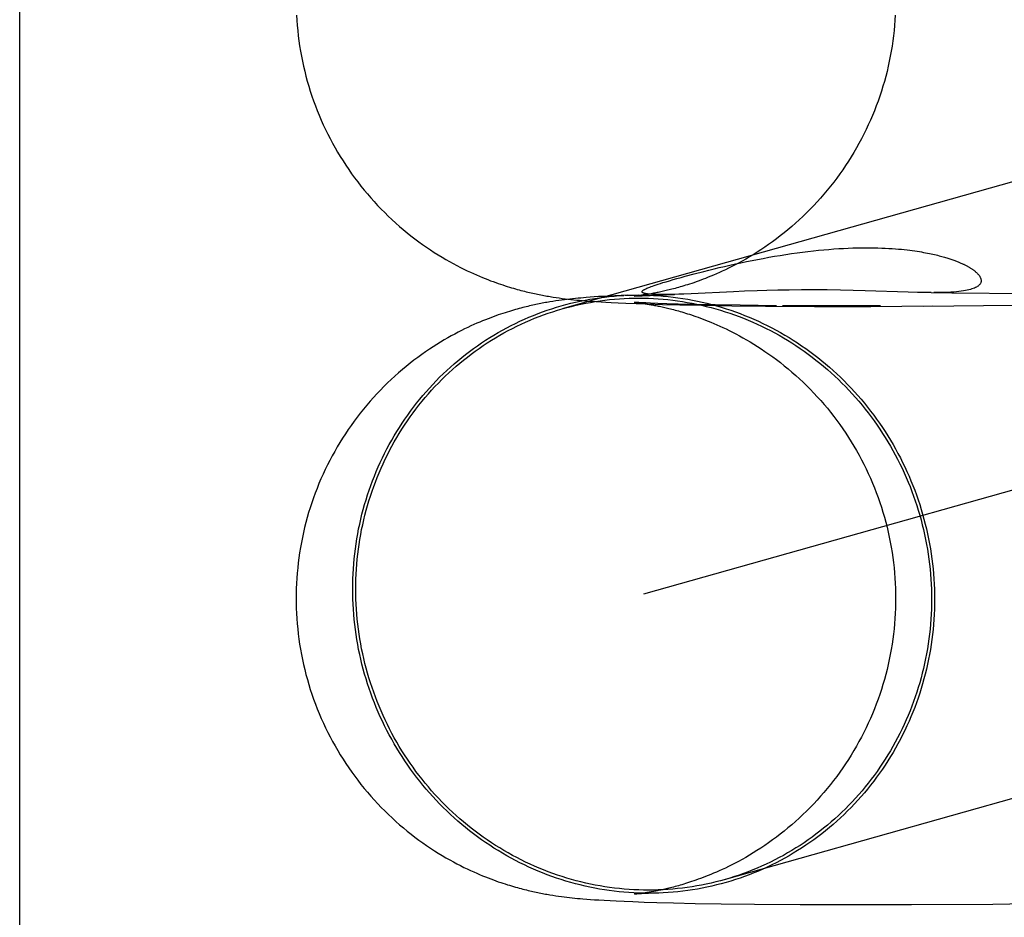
# Model space of a CAD drawing. Header units: inches. Extents: x 0 to 268, y 0 to 174.
# Tile 17 of 71: x 92.9373 to 93.0013, y 88.6418 to 88.7002. Entities that reach past the tile are written whole.
import ezdxf

# ---------------------------------------------------------------- set-up
doc = ezdxf.new("R2010")
doc.units = ezdxf.units.IN
doc.header["$LTSCALE"] = 14.749625
doc.header["$MEASUREMENT"] = 0
doc.linetypes.add('HIDDEN', pattern=[0.2, 0.1, -0.1])
doc.layers.add('DEFAULT_2', color=8, linetype='HIDDEN')

msp = doc.modelspace()

# ---------------------------------------------------------------- linework, layer by layer
at = {"layer": 'DEFAULT_2', "color": 8, "linetype": 'HIDDEN'}
for p, q in [((92.937295, 87.282162), (92.937295, 89.532162)), ((93.101737, 88.717801), (92.972581, 88.681378)), ((93.106974, 88.69923), (92.977884, 88.662826)), ((92.980593, 88.683497), (92.98118, 88.683653)), ((92.977271, 88.68221), (92.979883, 88.68232)), ((92.97785, 88.68228), (92.977739, 88.682264)), ((92.977971, 88.682297), (92.97785, 88.68228)), ((92.9781, 88.682317), (92.977971, 88.682297)), ((92.978237, 88.68234), (92.9781, 88.682317)), ((92.97838, 88.682364), (92.978237, 88.68234)), ((92.978386, 88.682324), (92.978362, 88.682326)), ((92.978527, 88.682391), (92.97838, 88.682364)), ((92.978432, 88.682322), (92.978409, 88.682323)), ((92.978477, 88.682319), (92.978454, 88.68232)), ((92.978521, 88.682317), (92.978499, 88.682318)), ((92.978565, 88.682315), (92.978543, 88.682316)), ((92.97861, 88.682314), (92.978587, 88.682314)), ((92.978788, 88.682309), (92.97872, 88.68231)), ((92.978858, 88.682308), (92.978788, 88.682309)), ((92.978932, 88.682307), (92.978858, 88.682308)), ((92.979012, 88.682307), (92.978932, 88.682307)), ((92.9791, 88.682307), (92.979012, 88.682307)), ((92.979197, 88.682307), (92.9791, 88.682307)), ((92.979306, 88.682308), (92.979197, 88.682307)), ((92.979428, 88.682309), (92.979306, 88.682308)), ((92.979568, 88.682312), (92.979428, 88.682309)), ((92.979727, 88.682315), (92.979568, 88.682312)), ((92.979906, 88.68232), (92.979727, 88.682315)), ((92.980179, 88.682329), (92.979906, 88.68232)), ((92.980501, 88.682341), (92.980179, 88.682329)), ((92.98098, 88.682361), (92.980501, 88.682341)), ((92.98374, 88.682491), (92.98098, 88.682361)), ((92.984439, 88.682521), (92.98374, 88.682491)), ((92.985267, 88.682552), (92.984439, 88.682521)), ((92.985906, 88.682572), (92.985267, 88.682552)), ((92.986608, 88.682589), (92.985906, 88.682572)), ((92.987361, 88.682603), (92.986608, 88.682589)), ((92.988156, 88.682612), (92.987361, 88.682603)), ((92.988984, 88.682614), (92.988156, 88.682612)), ((92.989835, 88.682608), (92.988984, 88.682614)), ((92.990687, 88.682596), (92.989835, 88.682608)), ((92.991511, 88.682579), (92.990687, 88.682596)), ((92.992302, 88.682557), (92.991511, 88.682579)), ((92.995094, 88.682464), (92.992302, 88.682557)), ((92.995692, 88.682448), (92.995094, 88.682464)), ((92.996582, 88.682434), (92.995692, 88.682448)), ((92.996582, 88.682434), (92.997936, 88.682426)), ((92.997936, 88.682426), (93.003289, 88.682377)), ((92.971987, 88.681864), (92.971792, 88.681833)), ((92.972178, 88.681894), (92.971987, 88.681864)), ((92.972365, 88.681921), (92.972178, 88.681894)), ((92.972195, 88.682115), (92.972391, 88.682087)), ((92.97255, 88.681946), (92.972365, 88.681921)), ((92.972391, 88.682087), (92.972585, 88.68206)), ((92.972731, 88.68197), (92.97255, 88.681946)), ((92.972585, 88.68206), (92.972776, 88.682036)), ((92.972911, 88.681992), (92.972731, 88.68197)), ((92.972776, 88.682036), (92.972965, 88.682013)), ((92.97309, 88.682013), (92.972911, 88.681992)), ((92.972965, 88.682013), (92.973153, 88.681992)), ((92.973267, 88.682032), (92.97309, 88.682013)), ((92.973153, 88.681992), (92.973341, 88.681972)), ((92.973442, 88.68205), (92.973267, 88.682032)), ((92.973341, 88.681972), (92.973531, 88.681952)), ((92.973617, 88.682067), (92.973442, 88.68205)), ((92.973531, 88.681952), (92.973722, 88.681934)), ((92.973791, 88.682083), (92.973617, 88.682067)), ((92.973722, 88.681934), (92.973915, 88.681917)), ((92.973965, 88.682098), (92.973791, 88.682083)), ((92.973915, 88.681917), (92.974109, 88.681901)), ((92.97414, 88.682113), (92.973965, 88.682098)), ((92.974109, 88.681901), (92.974305, 88.681886)), ((92.974405, 88.682133), (92.97414, 88.682113)), ((92.974305, 88.681886), (92.974504, 88.681871)), ((92.974677, 88.682153), (92.974405, 88.682133)), ((92.974504, 88.681871), (92.974806, 88.68185)), ((92.974958, 88.682171), (92.974677, 88.682153)), ((92.974806, 88.68185), (92.975116, 88.68183)), ((92.975253, 88.682189), (92.974958, 88.682171)), ((92.975116, 88.68183), (92.975434, 88.681812)), ((92.975566, 88.682207), (92.975253, 88.682189)), ((92.975434, 88.681812), (92.975765, 88.681794)), ((92.976021, 88.68223), (92.975566, 88.682207)), ((92.975765, 88.681794), (92.97623, 88.681771)), ((92.976814, 88.682265), (92.976021, 88.68223)), ((92.97623, 88.681771), (92.976725, 88.68175)), ((92.976725, 88.68175), (92.977394, 88.681724)), ((92.977271, 88.681801), (92.977275, 88.681801)), ((92.977283, 88.6818), (92.977276, 88.681801)), ((92.977285, 88.682211), (92.977277, 88.682211)), ((92.977289, 88.6818), (92.977299, 88.681799)), ((92.977312, 88.682214), (92.977297, 88.682212)), ((92.977312, 88.681797), (92.977328, 88.681796)), ((92.977352, 88.682218), (92.97733, 88.682216)), ((92.977346, 88.681794), (92.977366, 88.681792)), ((92.977389, 88.68179), (92.977442, 88.681784)), ((92.977394, 88.681724), (92.978127, 88.681699)), ((92.977464, 88.681788), (92.977404, 88.681792)), ((92.977442, 88.681784), (92.977506, 88.681777)), ((92.977576, 88.681781), (92.977464, 88.681788)), ((92.97755, 88.68224), (92.977472, 88.682231)), ((92.977506, 88.681777), (92.97758, 88.681768)), ((92.977639, 88.682251), (92.97755, 88.68224)), ((92.977771, 88.681771), (92.977576, 88.681781)), ((92.97758, 88.681768), (92.977664, 88.681757)), ((92.977739, 88.682264), (92.977639, 88.682251)), ((92.977664, 88.681757), (92.977759, 88.681745)), ((92.977759, 88.681745), (92.977864, 88.68173)), ((92.97802, 88.681759), (92.977771, 88.681771)), ((92.977864, 88.68173), (92.977979, 88.681713)), ((92.977979, 88.681713), (92.978104, 88.681693)), ((92.978329, 88.681745), (92.97802, 88.681759)), ((92.978104, 88.681693), (92.978238, 88.681672)), ((92.978127, 88.681699), (92.979111, 88.68167)), ((92.978238, 88.681672), (92.978378, 88.681647)), ((92.978806, 88.681726), (92.978329, 88.681745)), ((92.979399, 88.681706), (92.978806, 88.681726)), ((92.979111, 88.68167), (92.980239, 88.681642)), ((92.980126, 88.681685), (92.979399, 88.681706)), ((92.981204, 88.681659), (92.980126, 88.681685)), ((92.980239, 88.681642), (92.981781, 88.681611)), ((92.982535, 88.681633), (92.981204, 88.681659)), ((92.981781, 88.681611), (92.983614, 88.681584)), ((92.984159, 88.681608), (92.982535, 88.681633)), ((92.983614, 88.681584), (92.985823, 88.68156)), ((92.986521, 88.681584), (92.984159, 88.681608)), ((92.985823, 88.68156), (92.988997, 88.681541)), ((92.989684, 88.681567), (92.986913, 88.681581)), ((92.988997, 88.681541), (92.992668, 88.681536)), ((92.993294, 88.681566), (92.989684, 88.681567)), ((92.992668, 88.681536), (92.996708, 88.681578)), ((92.99612, 88.681546), (93.00194, 88.681619)), ((92.971983, 88.643243), (92.972171, 88.643214)), ((92.972171, 88.643214), (92.972355, 88.643188)), ((92.9773, 88.643308), (92.977288, 88.643307)), ((92.977332, 88.643311), (92.977314, 88.64331)), ((92.977375, 88.643316), (92.977352, 88.643313)), ((92.977572, 88.643338), (92.977495, 88.643329)), ((92.977659, 88.643349), (92.977572, 88.643338)), ((92.977755, 88.643362), (92.977659, 88.643349)), ((92.977862, 88.643377), (92.977755, 88.643362)), ((92.977977, 88.643394), (92.977862, 88.643377)), ((92.978102, 88.643413), (92.977977, 88.643394)), ((92.978236, 88.643435), (92.978102, 88.643413)), ((92.978377, 88.643459), (92.978236, 88.643435)), ((92.978525, 88.643486), (92.978377, 88.643459)), ((92.972355, 88.643188), (92.972536, 88.643163)), ((92.972536, 88.643163), (92.972715, 88.643139)), ((92.972715, 88.643139), (92.972891, 88.643118)), ((92.972891, 88.643118), (92.973066, 88.643097)), ((92.973066, 88.643097), (92.973241, 88.643078)), ((92.973241, 88.643078), (92.973414, 88.64306)), ((92.973414, 88.64306), (92.973586, 88.643043)), ((92.973586, 88.643043), (92.973757, 88.643027)), ((92.973757, 88.643027), (92.973926, 88.643012)), ((92.973926, 88.643012), (92.974181, 88.642991)), ((92.974181, 88.642991), (92.974437, 88.642971)), ((92.974437, 88.642971), (92.974697, 88.642953)), ((92.974697, 88.642953), (92.974961, 88.642936)), ((92.974961, 88.642936), (92.975324, 88.642914)), ((92.975324, 88.642914), (92.975701, 88.642893)), ((92.975701, 88.642893), (92.976097, 88.642873)), ((92.976097, 88.642873), (92.976623, 88.64285)), ((92.976623, 88.64285), (92.977189, 88.642827)), ((92.977189, 88.642827), (92.97793, 88.642801)), ((92.97793, 88.642801), (92.978749, 88.642775)), ((92.978749, 88.642775), (92.979824, 88.642747)), ((92.979824, 88.642747), (92.981239, 88.642717)), ((92.981239, 88.642717), (92.982929, 88.642689)), ((92.982929, 88.642689), (92.985089, 88.642662)), ((92.985089, 88.642662), (92.988061, 88.642641)), ((92.988061, 88.642641), (92.991327, 88.642632)), ((92.991327, 88.642632), (92.995321, 88.642639)), ((92.995321, 88.642639), (93.000596, 88.642672)), ((93.000596, 88.642672), (93.006415, 88.642737))]:
    msp.add_line(p, q, dxfattribs=at)
for points in [[(92.955303, 88.700478), (92.955323, 88.700143), (92.955348, 88.699808), (92.95538, 88.699474), (92.955417, 88.69914), (92.95546, 88.698807), (92.955508, 88.698475), (92.955563, 88.698144), (92.955623, 88.697814), (92.955688, 88.697485), (92.95576, 88.697157), (92.955837, 88.69683), (92.955919, 88.696505), (92.956007, 88.696181), (92.956101, 88.695859), (92.9562, 88.695539), (92.956305, 88.69522), (92.956415, 88.694903), (92.956531, 88.694589), (92.956652, 88.694276), (92.956778, 88.693965), (92.95691, 88.693657), (92.957047, 88.693351), (92.95719, 88.693048), (92.957337, 88.692747), (92.95749, 88.692448), (92.957647, 88.692152), (92.95781, 88.69186), (92.957978, 88.69157), (92.95815, 88.691283), (92.958328, 88.690999), (92.95851, 88.690718), (92.958697, 88.690441), (92.958889, 88.690167), (92.959085, 88.689896), (92.959285, 88.689629), (92.959491, 88.689365), (92.9597, 88.689106), (92.959914, 88.68885), (92.960131, 88.688599), (92.960352, 88.688351), (92.960578, 88.688108), (92.960806, 88.687869), (92.961039, 88.687635), (92.961275, 88.687404), (92.961514, 88.687179), (92.961756, 88.686958), (92.962, 88.686743), (92.962247, 88.686532), (92.962496, 88.686327), (92.962747, 88.686127), (92.962999, 88.685932), (92.963253, 88.685744), (92.963507, 88.685561), (92.963761, 88.685384), (92.964014, 88.685213), (92.964267, 88.685048), (92.964519, 88.68489), (92.964768, 88.684738), (92.965015, 88.684593), (92.965259, 88.684454), (92.965499, 88.684322), (92.965734, 88.684197), (92.965964, 88.684078), (92.966188, 88.683966), (92.966406, 88.683861), (92.966616, 88.683762), (92.966821, 88.683669), (92.967019, 88.683581), (92.967211, 88.683499), (92.967398, 88.683421), (92.967581, 88.683347), (92.967759, 88.683277), (92.967932, 88.683211), (92.9681, 88.683148), (92.968264, 88.683089), (92.968423, 88.683033), (92.968578, 88.68298), (92.968728, 88.68293), (92.968873, 88.682883), (92.969015, 88.682838), (92.969152, 88.682795), (92.969286, 88.682755), (92.969416, 88.682717), (92.969543, 88.682681), (92.969667, 88.682646), (92.969788, 88.682613), (92.969907, 88.682581), (92.970023, 88.682551), (92.970137, 88.682522), (92.970249, 88.682495), (92.970359, 88.682468), (92.970467, 88.682443), (92.970574, 88.682418), (92.97068, 88.682394), (92.970784, 88.682371), (92.970888, 88.682349), (92.970991, 88.682328), (92.971093, 88.682307), (92.971194, 88.682287), (92.971295, 88.682268), (92.971396, 88.682249), (92.971496, 88.68223), (92.971596, 88.682212), (92.971697, 88.682195), (92.971797, 88.682178), (92.971897, 88.682161), (92.971997, 88.682145), (92.972195, 88.682115)], [(92.994253, 88.700478), (92.994234, 88.700142), (92.994208, 88.699807), (92.994176, 88.699472), (92.994139, 88.699138), (92.994096, 88.698805), (92.994047, 88.698472), (92.993992, 88.69814), (92.993932, 88.697809), (92.993866, 88.69748), (92.993794, 88.697151), (92.993717, 88.696824), (92.993634, 88.696498), (92.993545, 88.696174), (92.993451, 88.695852), (92.993351, 88.695531), (92.993245, 88.695212), (92.993135, 88.694894), (92.993018, 88.694579), (92.992896, 88.694266), (92.992769, 88.693955), (92.992637, 88.693646), (92.992499, 88.69334), (92.992356, 88.693036), (92.992207, 88.692734), (92.992054, 88.692436), (92.991895, 88.69214), (92.991732, 88.691847), (92.991563, 88.691556), (92.991389, 88.691269), (92.991211, 88.690985), (92.991027, 88.690704), (92.990839, 88.690427), (92.990647, 88.690152), (92.990449, 88.689882), (92.990248, 88.689615), (92.990041, 88.689352), (92.989831, 88.689092), (92.989616, 88.688837), (92.989398, 88.688585), (92.989175, 88.688338), (92.988949, 88.688095), (92.988719, 88.687857), (92.988486, 88.687623), (92.988249, 88.687393), (92.988009, 88.687169), (92.987767, 88.686949), (92.987522, 88.686735), (92.987275, 88.686526), (92.987025, 88.686322), (92.986774, 88.686123), (92.986522, 88.68593), (92.986269, 88.685743), (92.986016, 88.685562), (92.985763, 88.685387), (92.985511, 88.685219), (92.985261, 88.685057), (92.985013, 88.684902), (92.984768, 88.684754), (92.984528, 88.684614), (92.984292, 88.684481), (92.984062, 88.684355), (92.983838, 88.684236), (92.98362, 88.684124), (92.983409, 88.684018), (92.983204, 88.683919), (92.983004, 88.683825), (92.982811, 88.683737), (92.982623, 88.683654), (92.98244, 88.683575), (92.982262, 88.683501), (92.982089, 88.68343), (92.98192, 88.683363), (92.981756, 88.6833), (92.981597, 88.683241), (92.981442, 88.683184), (92.981293, 88.683131), (92.981149, 88.683081), (92.98101, 88.683034), (92.980875, 88.68299), (92.980745, 88.682948), (92.980618, 88.682908), (92.980496, 88.682871), (92.980377, 88.682835), (92.980261, 88.682802), (92.980149, 88.68277), (92.98004, 88.682739), (92.979933, 88.68271), (92.97983, 88.682683), (92.979729, 88.682657), (92.979631, 88.682632), (92.979535, 88.682608), (92.979441, 88.682585), (92.979349, 88.682564), (92.97926, 88.682543), (92.979172, 88.682523), (92.979086, 88.682504), (92.979001, 88.682486), (92.978919, 88.682468), (92.978838, 88.682451), (92.978758, 88.682435), (92.97868, 88.68242), (92.978603, 88.682405), (92.978527, 88.682391)], [(92.98118, 88.683653), (92.981808, 88.683813), (92.982134, 88.683894), (92.982467, 88.683976), (92.982807, 88.684057), (92.983152, 88.684137), (92.983502, 88.684217), (92.983856, 88.684296), (92.984213, 88.684373), (92.984574, 88.684448), (92.984936, 88.684522), (92.985301, 88.684594), (92.985667, 88.684663), (92.986034, 88.68473), (92.986402, 88.684794), (92.986769, 88.684856), (92.987137, 88.684914), (92.987503, 88.684969), (92.987865, 88.68502), (92.988224, 88.685067), (92.988577, 88.685111), (92.988926, 88.685151), (92.989268, 88.685187), (92.989605, 88.685219), (92.989936, 88.685248), (92.99026, 88.685273), (92.990579, 88.685294), (92.990892, 88.685312), (92.991199, 88.685326), (92.991498, 88.685337), (92.99179, 88.685345), (92.992074, 88.68535), (92.992349, 88.685352), (92.992615, 88.685351), (92.992874, 88.685348), (92.993125, 88.685342), (92.99337, 88.685334), (92.993606, 88.685324), (92.993833, 88.685312), (92.994051, 88.685298), (92.994261, 88.685283), (92.994462, 88.685266), (92.994656, 88.685249), (92.994842, 88.68523), (92.995022, 88.68521), (92.995194, 88.685189), (92.99536, 88.685168), (92.99552, 88.685145), (92.995674, 88.685123), (92.995822, 88.685099), (92.995965, 88.685076), (92.996101, 88.685052), (92.996232, 88.685028), (92.996358, 88.685004), (92.996478, 88.684979), (92.996593, 88.684955), (92.996704, 88.684931), (92.99681, 88.684907), (92.996912, 88.684883), (92.997011, 88.684859), (92.997105, 88.684835), (92.997196, 88.684811), (92.997284, 88.684787), (92.997368, 88.684764), (92.997449, 88.684741), (92.997527, 88.684718), (92.997602, 88.684695), (92.997674, 88.684673), (92.997745, 88.684651), (92.997813, 88.684628), (92.997878, 88.684606), (92.997942, 88.684585), (92.998003, 88.684563), (92.998063, 88.684542), (92.998121, 88.68452), (92.998177, 88.684499), (92.998231, 88.684478), (92.998284, 88.684457), (92.998336, 88.684437), (92.998386, 88.684416), (92.998435, 88.684396), (92.998483, 88.684375), (92.998529, 88.684355), (92.998575, 88.684334), (92.998619, 88.684314), (92.998662, 88.684294), (92.998705, 88.684274), (92.998747, 88.684254), (92.998787, 88.684233), (92.998827, 88.684213), (92.998867, 88.684193), (92.998905, 88.684172), (92.998943, 88.684152), (92.99898, 88.684131), (92.999017, 88.68411), (92.999053, 88.684089), (92.999089, 88.684068), (92.999124, 88.684047), (92.999158, 88.684026), (92.999192, 88.684004), (92.999226, 88.683982), (92.999259, 88.68396), (92.999291, 88.683937), (92.999323, 88.683914), (92.999355, 88.683891), (92.999386, 88.683868), (92.999416, 88.683844), (92.999446, 88.68382), (92.999475, 88.683796), (92.999503, 88.683771), (92.999531, 88.683746), (92.999559, 88.68372), (92.999585, 88.683694), (92.999611, 88.683668), (92.999636, 88.68364), (92.99966, 88.683613), (92.999683, 88.683585), (92.999705, 88.683556), (92.999726, 88.683527), (92.999745, 88.683498), (92.999763, 88.683468), (92.99978, 88.683437), (92.999795, 88.683406), (92.999808, 88.683374), (92.999819, 88.683342), (92.999828, 88.683309), (92.999834, 88.683276), (92.999838, 88.683242), (92.999839, 88.683209), (92.999837, 88.683175), (92.999832, 88.683141), (92.999823, 88.683107), (92.999811, 88.683072), (92.999795, 88.683037), (92.999774, 88.683002), (92.999748, 88.682967), (92.999717, 88.682932), (92.999681, 88.682897), (92.999638, 88.682863), (92.99959, 88.682829), (92.999535, 88.682795), (92.999473, 88.682763), (92.999404, 88.682731), (92.999328, 88.6827), (92.999243, 88.682671), (92.99915, 88.682642), (92.999048, 88.682615), (92.998937, 88.682589), (92.998816, 88.682565), (92.998685, 88.682543), (92.998544, 88.682522), (92.998392, 88.682504), (92.998229, 88.682487), (92.998055, 88.682473), (92.99787, 88.682461), (92.997673, 88.682451), (92.997465, 88.682443), (92.997246, 88.682438), (92.997015, 88.682434), (92.996773, 88.682433)], [(92.978339, 88.682328), (92.978314, 88.682329), (92.97829, 88.682331), (92.978265, 88.682334), (92.97824, 88.682336), (92.978215, 88.682338), (92.97819, 88.682341), (92.978165, 88.682344), (92.97814, 88.682347), (92.978115, 88.68235), (92.978091, 88.682353), (92.978066, 88.682357), (92.978043, 88.682361), (92.97802, 88.682365), (92.977997, 88.682369), (92.977975, 88.682374), (92.977954, 88.682379), (92.977933, 88.682384), (92.977913, 88.68239), (92.977895, 88.682395), (92.977877, 88.682402), (92.97786, 88.682408), (92.977844, 88.682415), (92.97783, 88.682423), (92.977817, 88.682431), (92.977805, 88.682439), (92.977796, 88.682448), (92.977788, 88.682458), (92.977783, 88.682468), (92.977779, 88.682478), (92.977778, 88.682489), (92.97778, 88.682501), (92.977784, 88.682513), (92.977791, 88.682527), (92.977801, 88.682541), (92.977815, 88.682556), (92.977833, 88.682572), (92.977855, 88.682589), (92.977881, 88.682607), (92.977912, 88.682626), (92.977948, 88.682647), (92.977989, 88.682668), (92.978036, 88.682691), (92.978089, 88.682715), (92.978148, 88.682741), (92.978215, 88.682768), (92.978289, 88.682798), (92.978373, 88.682829), (92.978468, 88.682863), (92.978574, 88.6829), (92.978692, 88.682941), (92.978825, 88.682984), (92.978975, 88.683032), (92.979141, 88.683083)], [(92.979141, 88.683083), (92.979347, 88.683146), (92.979568, 88.683211), (92.979804, 88.683279), (92.980054, 88.683349), (92.980317, 88.683422), (92.980593, 88.683497)], [(92.976676, 88.68226), (92.976926, 88.68227), (92.977245, 88.682278), (92.977565, 88.682281), (92.977884, 88.682278), (92.978204, 88.68227), (92.978524, 88.682256), (92.978843, 88.682236), (92.979162, 88.682211), (92.979481, 88.682181), (92.979799, 88.682145), (92.980117, 88.682103), (92.980434, 88.682056), (92.98075, 88.682004), (92.981066, 88.681946), (92.98138, 88.681882), (92.981694, 88.681814), (92.982007, 88.681739), (92.982318, 88.68166), (92.982628, 88.681575), (92.982937, 88.681484), (92.983244, 88.681388), (92.98355, 88.681287), (92.983854, 88.681181), (92.984157, 88.68107), (92.984457, 88.680953), (92.984756, 88.680831), (92.985053, 88.680704), (92.985348, 88.680572), (92.985641, 88.680435), (92.985931, 88.680292), (92.986219, 88.680145), (92.986505, 88.679993), (92.986788, 88.679836), (92.987069, 88.679674), (92.987347, 88.679507), (92.987623, 88.679336), (92.987895, 88.67916), (92.988165, 88.678979), (92.988432, 88.678794), (92.988696, 88.678604), (92.988957, 88.678409), (92.989215, 88.67821), (92.989469, 88.678007), (92.98972, 88.677799), (92.989968, 88.677587), (92.990212, 88.677371), (92.990453, 88.677151), (92.99069, 88.676926), (92.990924, 88.676698), (92.991154, 88.676466), (92.99138, 88.676229), (92.991602, 88.675989), (92.99182, 88.675746), (92.992034, 88.675498), (92.992245, 88.675247), (92.992451, 88.674992), (92.992653, 88.674734), (92.992851, 88.674473), (92.993044, 88.674208), (92.993233, 88.67394), (92.993418, 88.673668), (92.993598, 88.673394), (92.993774, 88.673117), (92.993946, 88.672836), (92.994113, 88.672553), (92.994275, 88.672267), (92.994432, 88.671979), (92.994585, 88.671687), (92.994733, 88.671393), (92.994876, 88.671097), (92.995014, 88.670799), (92.995148, 88.670498), (92.995276, 88.670195), (92.9954, 88.66989), (92.995519, 88.669582), (92.995632, 88.669273), (92.995741, 88.668962), (92.995844, 88.66865), (92.995942, 88.668335), (92.996035, 88.668019), (92.996123, 88.667702), (92.996206, 88.667383), (92.996284, 88.667063), (92.996356, 88.666742), (92.996423, 88.666419), (92.996485, 88.666096), (92.996541, 88.665772), (92.996592, 88.665446), (92.996638, 88.66512), (92.996678, 88.664794), (92.996713, 88.664467), (92.996743, 88.664139), (92.996767, 88.663811), (92.996786, 88.663483), (92.996799, 88.663154), (92.996808, 88.662826), (92.99681, 88.662497)], [(92.97872, 88.68231), (92.978654, 88.682312), (92.978632, 88.682313)], [(92.971792, 88.681833), (92.971693, 88.681816), (92.971594, 88.681799), (92.971493, 88.681781), (92.971392, 88.681762), (92.971291, 88.681743), (92.971189, 88.681723), (92.971086, 88.681703), (92.970984, 88.681682), (92.970881, 88.681661), (92.970778, 88.681639), (92.970674, 88.681616), (92.970569, 88.681592), (92.970462, 88.681568), (92.970354, 88.681542), (92.970244, 88.681516), (92.970133, 88.681488), (92.970019, 88.681459), (92.969903, 88.681429), (92.969785, 88.681397), (92.969664, 88.681364), (92.96954, 88.68133), (92.969414, 88.681294), (92.969284, 88.681256), (92.969151, 88.681215), (92.969014, 88.681173), (92.968872, 88.681128), (92.968727, 88.681081), (92.968578, 88.681031), (92.968424, 88.680979), (92.968266, 88.680923), (92.968104, 88.680864), (92.967938, 88.680803), (92.967767, 88.680738), (92.967592, 88.680669), (92.967413, 88.680597), (92.96723, 88.68052), (92.967041, 88.68044), (92.966848, 88.680355), (92.966651, 88.680265), (92.966448, 88.680171), (92.966241, 88.680071), (92.96603, 88.679967), (92.965814, 88.679857), (92.965594, 88.679741), (92.96537, 88.679619), (92.965143, 88.679492), (92.964911, 88.679358), (92.964675, 88.679217), (92.964436, 88.67907), (92.964193, 88.678915), (92.963947, 88.678753), (92.963697, 88.678584), (92.963446, 88.678407), (92.963193, 88.678224), (92.96294, 88.678034), (92.962688, 88.677838), (92.962437, 88.677636), (92.962189, 88.67743), (92.961943, 88.677219), (92.9617, 88.677003), (92.961461, 88.676783), (92.961224, 88.676558), (92.96099, 88.676328), (92.96076, 88.676094), (92.960533, 88.675855), (92.960309, 88.675612), (92.960089, 88.675365), (92.959873, 88.675114), (92.959662, 88.674858), (92.959454, 88.674599), (92.95925, 88.674336), (92.959051, 88.67407), (92.958857, 88.6738), (92.958667, 88.673526), (92.958481, 88.67325), (92.9583, 88.67297), (92.958124, 88.672687), (92.957953, 88.6724), (92.957787, 88.672111), (92.957626, 88.671819), (92.95747, 88.671525), (92.957318, 88.671227), (92.957172, 88.670927), (92.957031, 88.670625), (92.956895, 88.67032), (92.956765, 88.670013), (92.956639, 88.669703), (92.956519, 88.669392), (92.956405, 88.669078), (92.956295, 88.668762), (92.956192, 88.668445), (92.956093, 88.668126), (92.956, 88.667805), (92.955913, 88.667483), (92.955831, 88.667159), (92.955755, 88.666834), (92.955684, 88.666507), (92.955619, 88.66618), (92.95556, 88.665851), (92.955506, 88.665521), (92.955458, 88.66519), (92.955415, 88.664859), (92.955379, 88.664527), (92.955347, 88.664194), (92.955322, 88.663861), (92.955303, 88.663527), (92.955289, 88.663193), (92.955281, 88.662859), (92.955278, 88.662553)], [(92.958959, 88.663154), (92.958961, 88.663483), (92.958969, 88.663811), (92.958983, 88.664139), (92.959002, 88.664467), (92.959026, 88.664794), (92.959056, 88.665121), (92.959091, 88.665447), (92.959131, 88.665772), (92.959177, 88.666096), (92.959228, 88.66642), (92.959284, 88.666742), (92.959346, 88.667063), (92.959413, 88.667384), (92.959485, 88.667702), (92.959563, 88.66802), (92.959645, 88.668336), (92.959733, 88.66865), (92.959826, 88.668963), (92.959925, 88.669274), (92.960028, 88.669583), (92.960137, 88.66989), (92.96025, 88.670195), (92.960369, 88.670498), (92.960492, 88.670799), (92.960621, 88.671098), (92.960754, 88.671394), (92.960893, 88.671688), (92.961036, 88.671979), (92.961184, 88.672267), (92.961337, 88.672553), (92.961494, 88.672837), (92.961656, 88.673117), (92.961823, 88.673394), (92.961994, 88.673669), (92.96217, 88.67394), (92.962351, 88.674208), (92.962536, 88.674473), (92.962725, 88.674734), (92.962918, 88.674992), (92.963116, 88.675247), (92.963318, 88.675498), (92.963524, 88.675746), (92.963734, 88.67599), (92.963949, 88.67623), (92.964167, 88.676466), (92.964389, 88.676698), (92.964615, 88.676927), (92.964845, 88.677151), (92.965079, 88.677371), (92.965316, 88.677587), (92.965557, 88.677799), (92.965801, 88.678007), (92.966049, 88.67821), (92.9663, 88.678409), (92.966554, 88.678604), (92.966812, 88.678794), (92.967073, 88.678979), (92.967337, 88.67916), (92.967603, 88.679336), (92.967873, 88.679508), (92.968146, 88.679674), (92.968421, 88.679836), (92.9687, 88.679993), (92.96898, 88.680145), (92.969264, 88.680293), (92.96955, 88.680435), (92.969838, 88.680572), (92.970128, 88.680704), (92.970421, 88.680831), (92.970716, 88.680953), (92.971013, 88.68107), (92.971311, 88.681181), (92.971612, 88.681288), (92.971914, 88.681389), (92.972219, 88.681484), (92.972524, 88.681575), (92.972832, 88.68166), (92.973141, 88.681739), (92.973451, 88.681814), (92.973762, 88.681882), (92.974075, 88.681946), (92.974388, 88.682004), (92.974703, 88.682056), (92.975018, 88.682103), (92.975335, 88.682145), (92.975652, 88.682181), (92.97597, 88.682211), (92.976288, 88.682236), (92.976607, 88.682256)], [(92.972647, 88.681396), (92.972885, 88.681462), (92.97319, 88.681541), (92.973497, 88.681614), (92.973805, 88.681682), (92.974115, 88.681745), (92.974425, 88.681802), (92.974736, 88.681854), (92.975049, 88.681901), (92.975362, 88.681942), (92.975675, 88.681977), (92.97599, 88.682008), (92.976305, 88.682032), (92.97662, 88.682051), (92.976936, 88.682065), (92.977252, 88.682073), (92.977568, 88.682076), (92.977884, 88.682073), (92.978201, 88.682065), (92.978517, 88.682051), (92.978833, 88.682032), (92.979149, 88.682008), (92.979464, 88.681977), (92.979779, 88.681942), (92.980093, 88.681901), (92.980407, 88.681854), (92.98072, 88.681802), (92.981032, 88.681745), (92.981344, 88.681682), (92.981654, 88.681614), (92.981963, 88.68154), (92.982271, 88.681462), (92.982578, 88.681377), (92.982884, 88.681288), (92.983188, 88.681193), (92.983491, 88.681093), (92.983792, 88.680988), (92.984091, 88.680878), (92.984388, 88.680762), (92.984684, 88.680642), (92.984978, 88.680516), (92.985269, 88.680385), (92.985559, 88.68025), (92.985846, 88.680109), (92.986132, 88.679963), (92.986414, 88.679813), (92.986695, 88.679657), (92.986973, 88.679497), (92.987248, 88.679332), (92.98752, 88.679162), (92.98779, 88.678988), (92.988057, 88.678809), (92.988321, 88.678626), (92.988582, 88.678438), (92.988841, 88.678245), (92.989095, 88.678048), (92.989347, 88.677847), (92.989596, 88.677642), (92.989841, 88.677432), (92.990083, 88.677218), (92.990321, 88.677), (92.990556, 88.676778), (92.990787, 88.676552), (92.991014, 88.676322), (92.991238, 88.676089), (92.991458, 88.675851), (92.991673, 88.67561), (92.991886, 88.675365), (92.992094, 88.675116), (92.992298, 88.674864), (92.992497, 88.674609), (92.992693, 88.67435), (92.992885, 88.674088), (92.993072, 88.673823), (92.993255, 88.673554), (92.993433, 88.673283), (92.993607, 88.673008), (92.993777, 88.672731), (92.993942, 88.672451), (92.994102, 88.672168), (92.994258, 88.671882), (92.994409, 88.671594), (92.994556, 88.671303), (92.994697, 88.67101), (92.994834, 88.670715), (92.994966, 88.670417), (92.995094, 88.670117), (92.995216, 88.669815), (92.995333, 88.669511), (92.995446, 88.669206), (92.995553, 88.668898), (92.995655, 88.668588), (92.995752, 88.668277), (92.995845, 88.667965), (92.995932, 88.667651), (92.996013, 88.667335), (92.99609, 88.667019), (92.996162, 88.666701), (92.996228, 88.666382), (92.996289, 88.666062), (92.996345, 88.665741), (92.996395, 88.665419), (92.996441, 88.665096), (92.996481, 88.664773), (92.996515, 88.664449), (92.996545, 88.664125), (92.996569, 88.663801), (92.996587, 88.663476), (92.996601, 88.663151), (92.996609, 88.662826), (92.996611, 88.6625)], [(92.977378, 88.681794), (92.977318, 88.681798), (92.977304, 88.681799)], [(92.977472, 88.682231), (92.977405, 88.682223), (92.977377, 88.68222)], [(92.978378, 88.681647), (92.978526, 88.681621), (92.978602, 88.681606), (92.978679, 88.681592), (92.978757, 88.681576), (92.978837, 88.68156), (92.978918, 88.681543), (92.979, 88.681526), (92.979084, 88.681508), (92.97917, 88.681489), (92.979257, 88.681469), (92.979347, 88.681448), (92.979438, 88.681427), (92.979532, 88.681404), (92.979628, 88.68138), (92.979726, 88.681355), (92.979827, 88.681329), (92.97993, 88.681302), (92.980036, 88.681273), (92.980145, 88.681243), (92.980257, 88.681211), (92.980373, 88.681177), (92.980491, 88.681142), (92.980614, 88.681104), (92.98074, 88.681065), (92.98087, 88.681023), (92.981004, 88.680979), (92.981143, 88.680932), (92.981287, 88.680882), (92.981436, 88.680829), (92.98159, 88.680773), (92.981751, 88.680713), (92.981917, 88.680649), (92.982089, 88.680581), (92.982267, 88.680508), (92.982452, 88.680431), (92.982642, 88.680349), (92.982838, 88.680262), (92.983039, 88.68017), (92.983244, 88.680073), (92.983454, 88.679971), (92.983669, 88.679863), (92.983888, 88.679749), (92.984112, 88.67963), (92.984339, 88.679504), (92.984571, 88.679373), (92.984806, 88.679235), (92.985044, 88.67909), (92.985286, 88.678938), (92.98553, 88.67878), (92.985778, 88.678614), (92.986027, 88.678441), (92.986279, 88.678261), (92.986531, 88.678074), (92.986784, 88.677881), (92.987036, 88.677681), (92.987286, 88.677477), (92.987534, 88.677266), (92.987778, 88.677052), (92.988021, 88.676832), (92.98826, 88.676608), (92.988496, 88.676378), (92.988729, 88.676145), (92.988958, 88.675906), (92.989184, 88.675663), (92.989406, 88.675416), (92.989625, 88.675165), (92.989839, 88.67491), (92.990049, 88.67465), (92.990255, 88.674387), (92.990456, 88.67412), (92.990653, 88.67385), (92.990845, 88.673576), (92.991033, 88.673299), (92.991216, 88.673018), (92.991394, 88.672734), (92.991568, 88.672447), (92.991736, 88.672157), (92.991899, 88.671864), (92.992058, 88.671569), (92.992211, 88.67127), (92.992359, 88.670969), (92.992502, 88.670665), (92.992639, 88.670359), (92.992772, 88.670051), (92.992899, 88.66974), (92.99302, 88.669427), (92.993136, 88.669112), (92.993247, 88.668795), (92.993352, 88.668477), (92.993452, 88.668156), (92.993546, 88.667834), (92.993635, 88.66751), (92.993718, 88.667184), (92.993795, 88.666858), (92.993867, 88.66653), (92.993932, 88.6662), (92.993993, 88.66587), (92.994047, 88.665538), (92.994096, 88.665206), (92.994139, 88.664873), (92.994176, 88.664539), (92.994208, 88.664205), (92.994234, 88.66387), (92.994253, 88.663535), (92.994267, 88.663199), (92.994276, 88.662863), (92.994278, 88.662553)], [(92.959157, 88.663151), (92.95916, 88.663476), (92.959168, 88.663801), (92.959182, 88.664125), (92.9592, 88.66445), (92.959224, 88.664773), (92.959254, 88.665097), (92.959288, 88.665419), (92.959328, 88.665741), (92.959373, 88.666062), (92.959424, 88.666382), (92.95948, 88.666701), (92.959541, 88.667019), (92.959607, 88.667336), (92.959679, 88.667651), (92.959755, 88.667965), (92.959837, 88.668278), (92.959924, 88.668589), (92.960016, 88.668898), (92.960114, 88.669206), (92.960216, 88.669512), (92.960323, 88.669816), (92.960436, 88.670118), (92.960553, 88.670417), (92.960675, 88.670715), (92.960802, 88.671011), (92.960934, 88.671304), (92.961071, 88.671594), (92.961213, 88.671883), (92.961359, 88.672168), (92.961511, 88.672451), (92.961666, 88.672731), (92.961827, 88.673009), (92.961992, 88.673283), (92.962161, 88.673555), (92.962336, 88.673823), (92.962514, 88.674088), (92.962697, 88.67435), (92.962884, 88.674609), (92.963076, 88.674865), (92.963271, 88.675117), (92.963471, 88.675365), (92.963675, 88.67561), (92.963883, 88.675851), (92.964095, 88.676089), (92.964311, 88.676323), (92.964531, 88.676552), (92.964755, 88.676778), (92.964982, 88.677), (92.965213, 88.677218), (92.965448, 88.677432), (92.965686, 88.677642), (92.965928, 88.677847), (92.966173, 88.678049), (92.966422, 88.678245), (92.966673, 88.678438), (92.966928, 88.678626), (92.967186, 88.678809), (92.967447, 88.678988), (92.967712, 88.679163), (92.967979, 88.679332), (92.968248, 88.679497), (92.968521, 88.679657), (92.968796, 88.679813), (92.969074, 88.679963), (92.969354, 88.680109), (92.969637, 88.68025), (92.969922, 88.680385), (92.97021, 88.680516), (92.970499, 88.680642), (92.970791, 88.680762), (92.971085, 88.680878), (92.97138, 88.680988), (92.971678, 88.681093), (92.971977, 88.681193), (92.972278, 88.681288), (92.972581, 88.681378)], [(93.114405, 88.681139), (93.114176, 88.681096), (93.113961, 88.681055), (93.113759, 88.681015), (93.113571, 88.680976), (93.113395, 88.68094), (93.113233, 88.680905), (93.113083, 88.680872), (93.112945, 88.680841), (93.11282, 88.680813), (93.112706, 88.680786), (93.112604, 88.680761), (93.112513, 88.680739), (93.112432, 88.680718), (93.112362, 88.6807), (93.112302, 88.680684), (93.112252, 88.680671), (92.983121, 88.644255)], [(92.978866, 88.643383), (92.978524, 88.643374), (92.978204, 88.643371), (92.977884, 88.643374), (92.977565, 88.643382), (92.977245, 88.643396), (92.976926, 88.643415), (92.976607, 88.64344), (92.976288, 88.643471), (92.97597, 88.643507), (92.975652, 88.643548), (92.975335, 88.643595), (92.975018, 88.643648), (92.974703, 88.643706), (92.974388, 88.643769), (92.974075, 88.643838), (92.973762, 88.643912), (92.973451, 88.643992), (92.973141, 88.644077), (92.972832, 88.644167), (92.972524, 88.644263), (92.972219, 88.644364), (92.971914, 88.64447), (92.971612, 88.644582), (92.971311, 88.644699), (92.971013, 88.64482), (92.970716, 88.644948), (92.970421, 88.64508), (92.970128, 88.645217), (92.969838, 88.645359), (92.96955, 88.645506), (92.969264, 88.645658), (92.96898, 88.645815), (92.9687, 88.645977), (92.968421, 88.646144), (92.968146, 88.646315), (92.967873, 88.646492), (92.967603, 88.646672), (92.967337, 88.646858), (92.967073, 88.647048), (92.966812, 88.647242), (92.966554, 88.647441), (92.9663, 88.647645), (92.966049, 88.647852), (92.965801, 88.648064), (92.965557, 88.64828), (92.965316, 88.648501), (92.965079, 88.648725), (92.964845, 88.648953), (92.964615, 88.649186), (92.964389, 88.649422), (92.964167, 88.649662), (92.963949, 88.649906), (92.963734, 88.650153), (92.963524, 88.650405), (92.963318, 88.650659), (92.963116, 88.650917), (92.962918, 88.651179), (92.962725, 88.651444), (92.962536, 88.651712), (92.962351, 88.651983), (92.96217, 88.652258), (92.961994, 88.652535), (92.961823, 88.652815), (92.961656, 88.653098), (92.961494, 88.653384), (92.961337, 88.653673), (92.961184, 88.653964), (92.961036, 88.654258), (92.960893, 88.654554), (92.960754, 88.654853), (92.960621, 88.655154), (92.960492, 88.655457), (92.960369, 88.655762), (92.96025, 88.656069), (92.960137, 88.656378), (92.960028, 88.656689), (92.959925, 88.657002), (92.959826, 88.657316), (92.959733, 88.657632), (92.959645, 88.657949), (92.959563, 88.658268), (92.959485, 88.658588), (92.959413, 88.65891), (92.959346, 88.659232), (92.959284, 88.659555), (92.959228, 88.65988), (92.959177, 88.660205), (92.959131, 88.660531), (92.959091, 88.660858), (92.959056, 88.661185), (92.959026, 88.661512), (92.959002, 88.661841), (92.958983, 88.662169), (92.958969, 88.662497), (92.958961, 88.662826), (92.958959, 88.663154)], [(92.983121, 88.644255), (92.982884, 88.64419), (92.982578, 88.644111), (92.982271, 88.644037), (92.981963, 88.643969), (92.981654, 88.643907), (92.981344, 88.643849), (92.981032, 88.643797), (92.98072, 88.643751), (92.980407, 88.64371), (92.980093, 88.643674), (92.979779, 88.643644), (92.979464, 88.643619), (92.979149, 88.6436), (92.978833, 88.643586), (92.978517, 88.643578), (92.978201, 88.643575), (92.977884, 88.643578), (92.977568, 88.643586), (92.977252, 88.6436), (92.976936, 88.643619), (92.97662, 88.643644), (92.976305, 88.643674), (92.97599, 88.64371), (92.975675, 88.643751), (92.975362, 88.643797), (92.975049, 88.643849), (92.974736, 88.643907), (92.974425, 88.643969), (92.974115, 88.644038), (92.973805, 88.644111), (92.973497, 88.64419), (92.97319, 88.644274), (92.972885, 88.644363), (92.972581, 88.644458), (92.972278, 88.644558), (92.971977, 88.644663), (92.971678, 88.644774), (92.97138, 88.644889), (92.971085, 88.64501), (92.970791, 88.645135), (92.970499, 88.645266), (92.97021, 88.645402), (92.969922, 88.645543), (92.969637, 88.645688), (92.969354, 88.645839), (92.969074, 88.645994), (92.968796, 88.646154), (92.968521, 88.646319), (92.968248, 88.646489), (92.967979, 88.646663), (92.967712, 88.646842), (92.967447, 88.647026), (92.967186, 88.647214), (92.966928, 88.647406), (92.966673, 88.647603), (92.966422, 88.647804), (92.966173, 88.64801), (92.965928, 88.648219), (92.965686, 88.648433), (92.965448, 88.648651), (92.965213, 88.648873), (92.964982, 88.649099), (92.964755, 88.649329), (92.964531, 88.649563), (92.964311, 88.6498), (92.964095, 88.650042), (92.963883, 88.650287), (92.963675, 88.650535), (92.963471, 88.650787), (92.963271, 88.651043), (92.963076, 88.651301), (92.962884, 88.651563), (92.962697, 88.651829), (92.962514, 88.652097), (92.962336, 88.652369), (92.962161, 88.652643), (92.961992, 88.65292), (92.961827, 88.653201), (92.961666, 88.653484), (92.961511, 88.653769), (92.961359, 88.654057), (92.961213, 88.654348), (92.961071, 88.654641), (92.960934, 88.654937), (92.960802, 88.655234), (92.960675, 88.655534), (92.960553, 88.655836), (92.960436, 88.65614), (92.960323, 88.656446), (92.960216, 88.656754), (92.960114, 88.657063), (92.960016, 88.657374), (92.959924, 88.657687), (92.959837, 88.658001), (92.959755, 88.658316), (92.959679, 88.658633), (92.959607, 88.658951), (92.959541, 88.65927), (92.95948, 88.65959), (92.959424, 88.659911), (92.959373, 88.660233), (92.959328, 88.660555), (92.959288, 88.660878), (92.959254, 88.661202), (92.959224, 88.661526), (92.9592, 88.661851), (92.959182, 88.662176), (92.959168, 88.662501), (92.95916, 88.662826), (92.959157, 88.663151)], [(92.955278, 88.662553), (92.955281, 88.662244), (92.955289, 88.661908), (92.955303, 88.661573), (92.955323, 88.661237), (92.955348, 88.660903), (92.95538, 88.660568), (92.955417, 88.660234), (92.95546, 88.659901), (92.955508, 88.659569), (92.955563, 88.659238), (92.955623, 88.658907), (92.955689, 88.658578), (92.95576, 88.65825), (92.955837, 88.657923), (92.95592, 88.657598), (92.956008, 88.657274), (92.956102, 88.656952), (92.956201, 88.656631), (92.956306, 88.656312), (92.956417, 88.655996), (92.956532, 88.655681), (92.956654, 88.655368), (92.95678, 88.655057), (92.956912, 88.654749), (92.957049, 88.654442), (92.957192, 88.654139), (92.957339, 88.653838), (92.957492, 88.653539), (92.95765, 88.653243), (92.957813, 88.65295), (92.957981, 88.65266), (92.958153, 88.652373), (92.958331, 88.652089), (92.958513, 88.651808), (92.958701, 88.651531), (92.958892, 88.651257), (92.959089, 88.650986), (92.95929, 88.650719), (92.959495, 88.650455), (92.959705, 88.650196), (92.959918, 88.64994), (92.960136, 88.649688), (92.960358, 88.649441), (92.960583, 88.649198), (92.960812, 88.648959), (92.961045, 88.648724), (92.961281, 88.648494), (92.96152, 88.648269), (92.961762, 88.648048), (92.962007, 88.647832), (92.962254, 88.647622), (92.962504, 88.647417), (92.962755, 88.647217), (92.963007, 88.647022), (92.963261, 88.646834), (92.963515, 88.646651), (92.963769, 88.646474), (92.964023, 88.646303), (92.964276, 88.646139), (92.964527, 88.64598), (92.964777, 88.645829), (92.965024, 88.645683), (92.965268, 88.645545), (92.965507, 88.645413), (92.965742, 88.645288), (92.965972, 88.645169), (92.966196, 88.645058), (92.966414, 88.644952), (92.966624, 88.644854), (92.966828, 88.644761), (92.967026, 88.644674), (92.967218, 88.644591), (92.967406, 88.644514), (92.967588, 88.64444), (92.967766, 88.64437), (92.967939, 88.644304), (92.968108, 88.644241), (92.968271, 88.644182), (92.96843, 88.644126), (92.968585, 88.644073), (92.968735, 88.644023), (92.96888, 88.643976), (92.969021, 88.643931), (92.969159, 88.643889), (92.969292, 88.643849), (92.969422, 88.643811), (92.969549, 88.643775), (92.969673, 88.64374), (92.969794, 88.643707), (92.969913, 88.643676), (92.970029, 88.643645), (92.970143, 88.643617), (92.970255, 88.643589), (92.970365, 88.643562), (92.970473, 88.643537), (92.97058, 88.643512), (92.970686, 88.643489), (92.970791, 88.643466), (92.970895, 88.643444), (92.970997, 88.643422), (92.971099, 88.643401), (92.9712, 88.643381), (92.9713, 88.643362), (92.9714, 88.643343), (92.971499, 88.643325), (92.971597, 88.643308), (92.971695, 88.643291), (92.971791, 88.643274), (92.971983, 88.643243)], [(92.99681, 88.662497), (92.996808, 88.662168), (92.996799, 88.66184), (92.996786, 88.661512), (92.996767, 88.661185), (92.996743, 88.660857), (92.996713, 88.660531), (92.996678, 88.660205), (92.996638, 88.65988), (92.996592, 88.659555), (92.996541, 88.659232), (92.996485, 88.658909), (92.996423, 88.658588), (92.996356, 88.658268), (92.996284, 88.657949), (92.996206, 88.657632), (92.996123, 88.657316), (92.996035, 88.657002), (92.995942, 88.656689), (92.995844, 88.656378), (92.995741, 88.656069), (92.995632, 88.655762), (92.995519, 88.655456), (92.9954, 88.655153), (92.995276, 88.654853), (92.995148, 88.654554), (92.995014, 88.654258), (92.994876, 88.653964), (92.994733, 88.653673), (92.994585, 88.653384), (92.994432, 88.653098), (92.994275, 88.652815), (92.994113, 88.652535), (92.993946, 88.652257), (92.993774, 88.651983), (92.993598, 88.651712), (92.993418, 88.651444), (92.993233, 88.651179), (92.993044, 88.650917), (92.992851, 88.650659), (92.992653, 88.650404), (92.992451, 88.650153), (92.992245, 88.649906), (92.992034, 88.649662), (92.99182, 88.649422), (92.991602, 88.649186), (92.99138, 88.648953), (92.991154, 88.648725), (92.990924, 88.6485), (92.99069, 88.64828), (92.990453, 88.648064), (92.990212, 88.647852), (92.989968, 88.647644), (92.98972, 88.647441), (92.989469, 88.647242), (92.989215, 88.647048), (92.988957, 88.646858), (92.988696, 88.646672), (92.988432, 88.646491), (92.988165, 88.646315), (92.987895, 88.646144), (92.987623, 88.645977), (92.987347, 88.645815), (92.987069, 88.645658), (92.986788, 88.645506), (92.986505, 88.645359), (92.986219, 88.645217), (92.985931, 88.64508), (92.985641, 88.644947), (92.985348, 88.64482), (92.985053, 88.644698), (92.984756, 88.644582), (92.984457, 88.64447), (92.984157, 88.644364), (92.983854, 88.644263), (92.98355, 88.644167), (92.983244, 88.644077), (92.982937, 88.643992), (92.982628, 88.643912), (92.982318, 88.643838), (92.982007, 88.643769), (92.981694, 88.643706), (92.98138, 88.643648), (92.981066, 88.643595), (92.98075, 88.643548), (92.980434, 88.643507), (92.980117, 88.643471), (92.979799, 88.64344), (92.979481, 88.643415), (92.979162, 88.643396), (92.977271, 88.643306)], [(92.994278, 88.662553), (92.994276, 88.662245), (92.994268, 88.661909), (92.994253, 88.661573), (92.994234, 88.661238), (92.994208, 88.660902), (92.994176, 88.660568), (92.994139, 88.660233), (92.994096, 88.6599), (92.994047, 88.659567), (92.993992, 88.659235), (92.993932, 88.658904), (92.993866, 88.658575), (92.993794, 88.658246), (92.993717, 88.657919), (92.993634, 88.657593), (92.993545, 88.657269), (92.993451, 88.656946), (92.993351, 88.656625), (92.993245, 88.656306), (92.993134, 88.655989), (92.993018, 88.655674), (92.992896, 88.65536), (92.992769, 88.655049), (92.992636, 88.654741), (92.992498, 88.654434), (92.992355, 88.65413), (92.992207, 88.653829), (92.992053, 88.65353), (92.991895, 88.653234), (92.991731, 88.652941), (92.991562, 88.652651), (92.991388, 88.652363), (92.99121, 88.652079), (92.991026, 88.651798), (92.990838, 88.651521), (92.990646, 88.651247), (92.990448, 88.650976), (92.990246, 88.650709), (92.99004, 88.650446), (92.98983, 88.650186), (92.989615, 88.649931), (92.989396, 88.649679), (92.989174, 88.649432), (92.988947, 88.649189), (92.988717, 88.648951), (92.988484, 88.648717), (92.988247, 88.648487), (92.988008, 88.648263), (92.987765, 88.648043), (92.98752, 88.647829), (92.987273, 88.64762), (92.987023, 88.647416), (92.986772, 88.647217), (92.98652, 88.647024), (92.986267, 88.646837), (92.986013, 88.646656), (92.98576, 88.646481), (92.985509, 88.646313), (92.985258, 88.646151), (92.985011, 88.645996), (92.984766, 88.645849), (92.984526, 88.645708), (92.98429, 88.645575), (92.98406, 88.645449), (92.983836, 88.64533), (92.983618, 88.645218), (92.983407, 88.645113), (92.983201, 88.645014), (92.983002, 88.64492), (92.982809, 88.644832), (92.982621, 88.644749), (92.982438, 88.64467), (92.98226, 88.644596), (92.982087, 88.644525), (92.981918, 88.644458), (92.981754, 88.644395), (92.981595, 88.644336), (92.981441, 88.644279), (92.981291, 88.644226), (92.981147, 88.644176), (92.981008, 88.644129), (92.980873, 88.644085), (92.980743, 88.644043), (92.980617, 88.644004), (92.980494, 88.643966), (92.980375, 88.643931), (92.98026, 88.643897), (92.980148, 88.643865), (92.980038, 88.643835), (92.979932, 88.643806), (92.979829, 88.643778), (92.979728, 88.643752), (92.979629, 88.643727), (92.979533, 88.643703), (92.97944, 88.643681), (92.979348, 88.643659), (92.979258, 88.643638), (92.97917, 88.643618), (92.979084, 88.643599), (92.979, 88.643581), (92.978918, 88.643564), (92.978837, 88.643547), (92.978757, 88.643531), (92.978679, 88.643515), (92.978601, 88.6435), (92.978525, 88.643486)], [(92.996611, 88.6625), (92.996609, 88.662175), (92.996601, 88.661851), (92.996587, 88.661526), (92.996569, 88.661202), (92.996545, 88.660878), (92.996515, 88.660555), (92.996481, 88.660232), (92.996441, 88.659911), (92.996395, 88.65959), (92.996345, 88.65927), (92.996289, 88.658951), (92.996228, 88.658633), (92.996162, 88.658316), (92.99609, 88.658), (92.996013, 88.657686), (92.995932, 88.657374), (92.995845, 88.657063), (92.995752, 88.656753), (92.995655, 88.656446), (92.995553, 88.65614), (92.995446, 88.655836), (92.995333, 88.655534), (92.995216, 88.655234), (92.995094, 88.654936), (92.994966, 88.654641), (92.994834, 88.654348), (92.994697, 88.654057), (92.994556, 88.653769), (92.994409, 88.653483), (92.994258, 88.6532), (92.994102, 88.65292), (92.993942, 88.652643), (92.993777, 88.652368), (92.993607, 88.652097), (92.993433, 88.651828), (92.993255, 88.651563), (92.993072, 88.651301), (92.992885, 88.651042), (92.992693, 88.650787), (92.992497, 88.650535), (92.992298, 88.650286), (92.992094, 88.650042), (92.991886, 88.6498), (92.991673, 88.649563), (92.991458, 88.649329), (92.991238, 88.649099), (92.991014, 88.648873), (92.990787, 88.648651), (92.990556, 88.648433), (92.990321, 88.648219), (92.990083, 88.64801), (92.989841, 88.647804), (92.989596, 88.647603), (92.989347, 88.647406), (92.989095, 88.647214), (92.988841, 88.647026), (92.988582, 88.646842), (92.988321, 88.646663), (92.988057, 88.646489), (92.98779, 88.646319), (92.98752, 88.646154), (92.987248, 88.645994), (92.986973, 88.645839), (92.986695, 88.645688), (92.986414, 88.645543), (92.986132, 88.645402), (92.985846, 88.645266), (92.985559, 88.645135), (92.985269, 88.64501), (92.984978, 88.644889), (92.984684, 88.644774), (92.984388, 88.644663), (92.984091, 88.644558), (92.983792, 88.644458), (92.983491, 88.644363), (92.983188, 88.644274)], [(92.977495, 88.643329), (92.977429, 88.643322), (92.977401, 88.643319)]]:
    msp.add_lwpolyline(points, dxfattribs=at)

doc.saveas('drawing.dxf')
